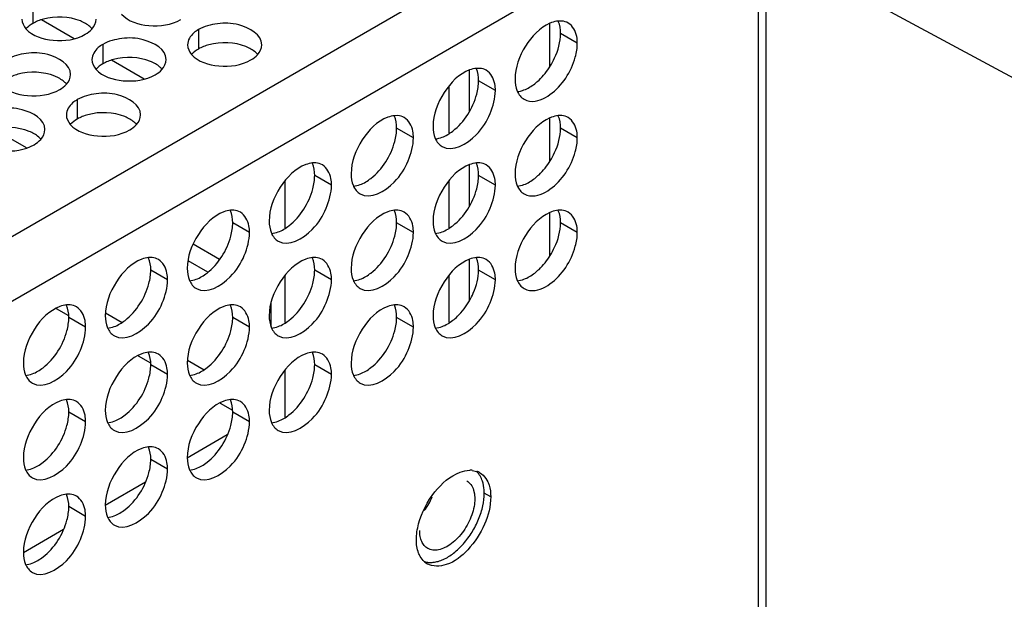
# Model space of a CAD drawing. Header units: inches. Extents: x 0 to 34, y 0 to 22.
# Tile 108 of 116: x 18.562 to 19.226, y 18.955 to 19.345. Entities that reach past the tile are written whole.
import ezdxf

# ---------------------------------------------------------------- set-up
doc = ezdxf.new("R2010")
doc.units = ezdxf.units.IN
doc.header["$LTSCALE"] = 1.87
doc.header["$MEASUREMENT"] = 0
doc.layers.get('0').update_dxf_attribs({"linetype": 'CONTINUOUS'})
for name, color, linetype in [('02___PRT_ALL_AXES', 7, 'CONTINUOUS'), ('0_COMPONENTS', 7, 'CONTINUOUS'), ('DETAIL', 7, 'CONTINUOUS')]:
    doc.layers.add(name, color=color, linetype=linetype)
doc.styles.get("Standard").update_dxf_attribs({"font": 'txt', "width": 0.8})
doc.dimstyles.get("Standard").update_dxf_attribs({"dimtxt": 0.125, "dimasz": 0.18, "dimexe": 0.125, "dimexo": 0.0625, "dimgap": 0.09, "dimtad": 0, "dimtih": 1, "dimtoh": 1, "dimzin": 4, "dimdsep": 46, "dimtxsty": 'STANDARD', "dimblk": '_FILLED', "dimblk1": '_FILLED', "dimblk2": '_FILLED', "dimcen": 0.09, "dimazin": 1, "dimtol": 1, "dimtp": 0.02, "dimtm": 0.02, "dimtfac": 1, "dimtofl": 0, "dimtmove": 0, "dimatfit": 3, "dimldrblk": '_FILLED', "dimfxl": 1, "dimtolj": 1, "dimtzin": 4, "dimarcsym": 0})

# ---------------------------------------------------------------- blocks, each defined once
blk = doc.blocks.new('_FILLED')
at = {"color": 0, "linetype": 'BYBLOCK'}
blk.add_solid([(0, 0), (-1, 0.1736), (-1, -0.1736)], dxfattribs=at)

msp = doc.modelspace()

# ---------------------------------------------------------------- linework, layer by layer
at = {"color": 3, "linetype": 'CONTINUOUS'}
for p, q in [((17.2095, 18.42103), (19.04126, 19.47866)), ((17.22836, 18.38837), (19.06012, 19.446)), ((19.06012, 18.53639), (19.06012, 19.446)), ((19.06529, 18.54437), (19.06529, 19.44233)), ((18.91964, 19.31398), (18.91964, 19.34248)), ((18.86525, 19.31108), (18.86525, 19.28337)), ((18.85158, 19.30038), (18.85158, 19.26854)), ((18.91964, 19.25024), (18.91964, 19.27874)), ((18.56691, 19.25876), (18.5452, 19.2713)), ((18.86525, 19.24733), (18.86525, 19.21962)), ((18.85158, 19.23664), (18.85158, 19.2048)), ((18.91964, 19.1865), (18.91964, 19.21499)), ((18.69699, 19.18365), (18.67938, 19.19382)), ((18.86525, 19.18359), (18.86525, 19.15588)), ((18.85158, 19.1729), (18.85158, 19.14106)), ((18.73184, 19.13802), (18.73184, 19.15489))]:
    msp.add_line(p, q, dxfattribs=at)
at = {"color": 7, "linetype": 'CONTINUOUS'}
for p, q in [((18.68923, 19.17507), (18.67602, 19.18269)), ((18.58711, 19.15048), (18.59534, 19.14573)), ((18.62017, 19.14772), (18.63148, 19.14119)), ((18.64231, 19.11861), (18.65054, 19.11385)), ((18.67537, 19.11585), (18.68668, 19.10932)), ((18.69751, 19.08674), (18.70575, 19.08198)), ((18.67531, 19.05005), (18.70228, 19.06563)), ((18.6201, 19.01818), (18.64708, 19.03375)), ((18.86818, 19.02825), (18.86877, 19.02564)), ((18.86877, 19.02564), (18.869, 19.02242)), ((18.5649, 18.9863), (18.59187, 19.00188))]:
    msp.add_line(p, q, dxfattribs=at)
msp.add_arc((18.79894, 19.04145), 0.04506, 323.09664, 336.90012, dxfattribs=at)
for points, knots in [([(18.87418, 19.03432), (18.87377, 19.03555), (18.87274, 19.03784), (18.87118, 19.03981), (18.87031, 19.04063)], [0, 0, 0, 0, 0.52007, 1, 1, 1, 1]), ([(18.86357, 19.03444), (18.86464, 19.03381), (18.86664, 19.03198), (18.86777, 19.02956), (18.86818, 19.02825)], [0, 0, 0, 0, 0.475245, 1, 1, 1, 1]), ([(18.8754, 19.02612), (18.8754, 19.02686), (18.87531, 19.02963), (18.87483, 19.0324), (18.87418, 19.03432)], [0, 0, 0, 0, 0.266817, 1, 1, 1, 1]), ([(18.83503, 18.98014), (18.83596, 18.97983), (18.83797, 18.97943), (18.84114, 18.97949), (18.84447, 18.98018), (18.84923, 18.98198), (18.85518, 18.98577), (18.86169, 18.99206), (18.86737, 18.9998), (18.87179, 19.00841), (18.87465, 19.01727), (18.8754, 19.02326), (18.8754, 19.02612)], [0, 0, 0, 0, 0.043377, 0.08947, 0.139222, 0.193134, 0.313346, 0.447811, 0.590862, 0.735338, 0.873848, 1, 1, 1, 1]), ([(18.869, 19.02242), (18.869, 19.02064), (18.86861, 19.01692), (18.86707, 19.01136), (18.86465, 19.00582), (18.86146, 19.00059), (18.85769, 18.99595), (18.85352, 18.99216), (18.84919, 18.9894), (18.84612, 18.98829), (18.84463, 18.988)], [0, 0, 0, 0, 0.119122, 0.248873, 0.385175, 0.523141, 0.657693, 0.784153, 0.898869, 1, 1, 1, 1]), ([(18.83732, 18.98898), (18.83645, 18.98948), (18.83483, 18.99084), (18.83311, 18.99366), (18.83208, 18.99713), (18.83188, 18.99966), (18.83188, 19.00099)], [0, 0, 0, 0, 0.217773, 0.450955, 0.710191, 1, 1, 1, 1]), ([(18.84463, 18.988), (18.84335, 18.98775), (18.8408, 18.98759), (18.83835, 18.98838), (18.83732, 18.98898)], [0, 0, 0, 0, 0.523079, 1, 1, 1, 1])]:
    msp.add_open_spline(points, degree=3, knots=knots, dxfattribs=at)
at = {"layer": '02___PRT_ALL_AXES', "color": 7, "linetype": 'CONTINUOUS'}
for p, q in [((18.57129, 19.35564), (18.57129, 19.34258)), ((18.68282, 19.33839), (18.68282, 19.32533)), ((18.93807, 19.32927), (18.92676, 19.3358)), ((18.61843, 19.32843), (18.61843, 19.31536)), ((18.88287, 19.29739), (18.87155, 19.30393)), ((18.60117, 19.29125), (18.60117, 19.27818)), ((18.82766, 19.26552), (18.81635, 19.27205)), ((18.93807, 19.26552), (18.92676, 19.27206)), ((18.77246, 19.23364), (18.76115, 19.24018)), ((18.88287, 19.23365), (18.87155, 19.24018)), ((18.71726, 19.20177), (18.70594, 19.2083)), ((18.82766, 19.20178), (18.81635, 19.20831)), ((18.93807, 19.20178), (18.92676, 19.20832)), ((18.66205, 19.1699), (18.65074, 19.17643)), ((18.77246, 19.1699), (18.76115, 19.17644)), ((18.88287, 19.16991), (18.87155, 19.17644)), ((18.60685, 19.13802), (18.59553, 19.14455)), ((18.71726, 19.13803), (18.70594, 19.14456)), ((18.82766, 19.13803), (18.81635, 19.14457)), ((18.66205, 19.10615), (18.65074, 19.11269)), ((18.77246, 19.10616), (18.76115, 19.11269)), ((18.60685, 19.07428), (18.59553, 19.08081)), ((18.71726, 19.07429), (18.70594, 19.08082)), ((18.66205, 19.04241), (18.65074, 19.04894)), ((18.87976, 19.02371), (18.8754, 19.02623)), ((18.60685, 19.01054), (18.59553, 19.01707))]:
    msp.add_line(p, q, dxfattribs=at)
at = {"layer": '02___PRT_ALL_AXES', "color": 3, "linetype": 'CONTINUOUS'}
for p, q in [((18.92758, 19.34419), (18.92528, 19.34418)), ((18.87238, 19.31231), (18.87008, 19.31231)), ((18.81717, 19.28044), (18.81488, 19.28043)), ((18.92758, 19.28045), (18.92528, 19.28044)), ((18.76197, 19.24857), (18.75967, 19.24856)), ((18.87238, 19.24857), (18.87008, 19.24857)), ((18.70677, 19.21669), (18.70447, 19.21669)), ((18.81717, 19.2167), (18.81488, 19.21669)), ((18.92758, 19.2167), (18.92528, 19.2167)), ((18.65156, 19.18482), (18.64927, 19.18481)), ((18.76197, 19.18482), (18.75967, 19.18482)), ((18.87238, 19.18483), (18.87008, 19.18482)), ((18.59636, 19.15294), (18.59406, 19.15294)), ((18.70677, 19.15295), (18.70447, 19.15294)), ((18.81717, 19.15296), (18.81488, 19.15295)), ((18.65156, 19.12108), (18.64927, 19.12107)), ((18.76197, 19.12108), (18.75967, 19.12108)), ((18.59636, 19.0892), (18.59406, 19.0892)), ((18.70677, 19.08921), (18.70447, 19.0892)), ((18.65156, 19.05733), (18.64927, 19.05733)), ((18.86723, 19.04153), (18.87041, 19.04085)), ((18.87651, 19.03609), (18.87776, 19.03388)), ((18.59636, 19.02546), (18.59406, 19.02545))]:
    msp.add_line(p, q, dxfattribs=at)
for centre, radius, start, end in [((18.92843, 19.32257), 0.02194, 110.52164, 113.55617), ((18.92843, 19.25883), 0.02194, 110.52164, 113.55617), ((18.92843, 19.19508), 0.02194, 110.52164, 113.55617), ((18.86592, 19.02668), 0.01492, 84.95022, 91.07667), ((18.86642, 19.0295), 0.01204, 60.0191, 70.63136), ((18.84298, 18.98893), 0.01198, 227.92734, 239.92382)]:
    msp.add_arc(centre, radius, start, end, dxfattribs=at)
for points, knots in [([(18.63105, 19.34889), (18.63542, 19.34389), (18.65021, 19.33946), (18.66469, 19.34153), (18.67104, 19.34519)], [0, 0, 0, 0, 0.475188, 1, 1, 1, 1]), ([(18.7255, 19.32817), (18.7255, 19.33497), (18.71144, 19.34282), (18.69613, 19.34301), (18.68669, 19.34062), (18.68282, 19.33839)], [0, 0, 0, 0, 0.422557, 0.72235, 1, 1, 1, 1]), ([(18.91966, 19.34268), (18.91277, 19.33968), (18.90166, 19.32784), (18.89612, 19.31282), (18.89612, 19.30504)], [0, 0, 0, 0, 0.491393, 1, 1, 1, 1]), ([(18.93807, 19.32927), (18.93807, 19.33077), (18.93774, 19.33578), (18.93504, 19.34105), (18.93194, 19.34284)], [0, 0, 0, 0, 0.295172, 1, 1, 1, 1]), ([(18.56665, 19.33893), (18.57102, 19.33393), (18.58582, 19.3295), (18.60029, 19.33156), (18.60664, 19.33523)], [0, 0, 0, 0, 0.475188, 1, 1, 1, 1]), ([(18.68282, 19.33839), (18.68173, 19.33776), (18.67821, 19.3354), (18.6755, 19.33121), (18.6755, 19.32819)], [0, 0, 0, 0, 0.295166, 1, 1, 1, 1]), ([(18.61843, 19.32843), (18.61733, 19.32779), (18.61381, 19.32544), (18.61111, 19.32125), (18.61111, 19.31823)], [0, 0, 0, 0, 0.295166, 1, 1, 1, 1]), ([(18.66111, 19.31821), (18.66111, 19.32501), (18.64704, 19.33286), (18.63173, 19.33305), (18.6223, 19.33066), (18.61843, 19.32843)], [0, 0, 0, 0, 0.422557, 0.72235, 1, 1, 1, 1]), ([(18.91966, 19.2946), (18.92792, 19.30054), (18.93588, 19.31289), (18.93807, 19.32611), (18.93807, 19.32927)], [0, 0, 0, 0, 0.763296, 1, 1, 1, 1]), ([(18.59671, 19.30825), (18.59671, 19.31505), (18.58265, 19.3229), (18.56734, 19.32308), (18.5579, 19.3207), (18.55403, 19.31846)], [0, 0, 0, 0, 0.422557, 0.72235, 1, 1, 1, 1]), ([(18.67819, 19.32168), (18.68256, 19.31668), (18.69735, 19.31224), (18.71183, 19.31431), (18.71818, 19.31798)], [0, 0, 0, 0, 0.475188, 1, 1, 1, 1]), ([(18.61379, 19.31171), (18.61816, 19.30671), (18.63296, 19.30228), (18.64743, 19.30434), (18.65378, 19.30801)], [0, 0, 0, 0, 0.475188, 1, 1, 1, 1]), ([(18.86553, 19.31124), (18.85838, 19.30857), (18.84672, 19.29653), (18.84091, 19.28119), (18.84091, 19.27317)], [0, 0, 0, 0, 0.487378, 1, 1, 1, 1]), ([(18.88287, 19.29739), (18.88287, 19.29889), (18.88253, 19.30391), (18.87983, 19.30917), (18.87673, 19.31097)], [0, 0, 0, 0, 0.295172, 1, 1, 1, 1]), ([(18.5494, 19.30175), (18.55377, 19.29675), (18.56856, 19.29232), (18.58304, 19.29438), (18.58939, 19.29805)], [0, 0, 0, 0, 0.475188, 1, 1, 1, 1]), ([(18.64385, 19.28103), (18.64385, 19.28783), (18.62979, 19.29568), (18.61448, 19.29586), (18.60504, 19.29348), (18.60117, 19.29125)], [0, 0, 0, 0, 0.422557, 0.72235, 1, 1, 1, 1]), ([(18.84705, 19.2596), (18.85403, 19.25556), (18.87045, 19.26536), (18.87972, 19.28098), (18.88287, 19.29209), (18.88287, 19.29739)], [0, 0, 0, 0, 0.422551, 0.72235, 1, 1, 1, 1]), ([(18.60117, 19.29125), (18.60008, 19.29061), (18.59656, 19.28826), (18.59385, 19.28407), (18.59385, 19.28105)], [0, 0, 0, 0, 0.295166, 1, 1, 1, 1]), ([(18.90225, 19.29147), (18.90338, 19.29081), (18.90936, 19.28885), (18.91577, 19.2918), (18.91966, 19.2946)], [0, 0, 0, 0, 0.214721, 1, 1, 1, 1]), ([(18.57946, 19.27107), (18.57946, 19.27786), (18.56539, 19.28572), (18.55008, 19.2859), (18.54065, 19.28352), (18.53678, 19.28128)], [0, 0, 0, 0, 0.422557, 0.72235, 1, 1, 1, 1]), ([(18.81033, 19.27936), (18.80318, 19.27669), (18.79152, 19.26465), (18.78571, 19.24932), (18.78571, 19.24129)], [0, 0, 0, 0, 0.487378, 1, 1, 1, 1]), ([(18.82766, 19.26552), (18.82766, 19.26702), (18.82733, 19.27203), (18.82463, 19.2773), (18.82153, 19.27909)], [0, 0, 0, 0, 0.295172, 1, 1, 1, 1]), ([(18.91966, 19.27893), (18.91277, 19.27593), (18.90166, 19.2641), (18.89612, 19.24908), (18.89612, 19.2413)], [0, 0, 0, 0, 0.491393, 1, 1, 1, 1]), ([(18.93807, 19.26552), (18.93807, 19.26703), (18.93774, 19.27204), (18.93504, 19.27731), (18.93194, 19.2791)], [0, 0, 0, 0, 0.295172, 1, 1, 1, 1]), ([(18.59654, 19.27453), (18.60091, 19.26953), (18.6157, 19.2651), (18.63018, 19.26716), (18.63653, 19.27083)], [0, 0, 0, 0, 0.475188, 1, 1, 1, 1]), ([(18.53214, 19.26457), (18.53651, 19.25957), (18.55131, 19.25514), (18.56578, 19.2572), (18.57213, 19.26087)], [0, 0, 0, 0, 0.475188, 1, 1, 1, 1]), ([(18.79184, 19.22772), (18.79883, 19.22368), (18.81524, 19.23348), (18.82451, 19.2491), (18.82766, 19.26022), (18.82766, 19.26552)], [0, 0, 0, 0, 0.422551, 0.72235, 1, 1, 1, 1]), ([(18.91966, 19.23085), (18.92792, 19.23679), (18.93588, 19.24915), (18.93807, 19.26237), (18.93807, 19.26552)], [0, 0, 0, 0, 0.763296, 1, 1, 1, 1]), ([(18.75512, 19.24749), (18.74798, 19.24482), (18.73631, 19.23278), (18.7305, 19.21745), (18.7305, 19.20942)], [0, 0, 0, 0, 0.487378, 1, 1, 1, 1]), ([(18.77246, 19.23364), (18.77246, 19.23514), (18.77213, 19.24016), (18.76943, 19.24543), (18.76632, 19.24722)], [0, 0, 0, 0, 0.295172, 1, 1, 1, 1]), ([(18.86553, 19.2475), (18.85838, 19.24482), (18.84672, 19.23279), (18.84091, 19.21745), (18.84091, 19.20943)], [0, 0, 0, 0, 0.487378, 1, 1, 1, 1]), ([(18.88287, 19.23365), (18.88287, 19.23515), (18.88253, 19.24017), (18.87983, 19.24543), (18.87673, 19.24722)], [0, 0, 0, 0, 0.295172, 1, 1, 1, 1]), ([(18.73664, 19.19585), (18.74362, 19.19181), (18.76004, 19.20161), (18.76931, 19.21723), (18.77246, 19.22834), (18.77246, 19.23364)], [0, 0, 0, 0, 0.422551, 0.72235, 1, 1, 1, 1]), ([(18.84705, 19.19585), (18.85403, 19.19182), (18.87045, 19.20162), (18.87972, 19.21724), (18.88287, 19.22835), (18.88287, 19.23365)], [0, 0, 0, 0, 0.422551, 0.72235, 1, 1, 1, 1]), ([(18.90225, 19.22773), (18.90338, 19.22707), (18.90936, 19.22511), (18.91577, 19.22806), (18.91966, 19.23085)], [0, 0, 0, 0, 0.214721, 1, 1, 1, 1]), ([(18.69992, 19.21562), (18.69277, 19.21294), (18.68111, 19.20091), (18.6753, 19.18557), (18.6753, 19.17755)], [0, 0, 0, 0, 0.487378, 1, 1, 1, 1]), ([(18.71726, 19.20177), (18.71726, 19.20327), (18.71692, 19.20829), (18.71422, 19.21355), (18.71112, 19.21534)], [0, 0, 0, 0, 0.295172, 1, 1, 1, 1]), ([(18.81033, 19.21562), (18.80318, 19.21295), (18.79152, 19.20091), (18.78571, 19.18558), (18.78571, 19.17755)], [0, 0, 0, 0, 0.487378, 1, 1, 1, 1]), ([(18.82766, 19.20178), (18.82766, 19.20328), (18.82733, 19.20829), (18.82463, 19.21356), (18.82153, 19.21535)], [0, 0, 0, 0, 0.295172, 1, 1, 1, 1]), ([(18.93807, 19.20178), (18.93807, 19.20328), (18.93774, 19.2083), (18.93504, 19.21356), (18.93194, 19.21536)], [0, 0, 0, 0, 0.295172, 1, 1, 1, 1]), ([(18.91966, 19.21519), (18.91277, 19.21219), (18.90166, 19.20036), (18.89612, 19.18534), (18.89612, 19.17756)], [0, 0, 0, 0, 0.491393, 1, 1, 1, 1]), ([(18.68143, 19.16397), (18.68842, 19.15994), (18.70483, 19.16974), (18.71411, 19.18536), (18.71726, 19.19647), (18.71726, 19.20177)], [0, 0, 0, 0, 0.422551, 0.72235, 1, 1, 1, 1]), ([(18.79184, 19.16398), (18.79883, 19.15994), (18.81524, 19.16974), (18.82451, 19.18536), (18.82766, 19.19648), (18.82766, 19.20178)], [0, 0, 0, 0, 0.422551, 0.72235, 1, 1, 1, 1]), ([(18.91966, 19.16711), (18.92792, 19.17305), (18.93588, 19.18541), (18.93807, 19.19863), (18.93807, 19.20178)], [0, 0, 0, 0, 0.763296, 1, 1, 1, 1]), ([(18.64472, 19.18374), (18.63757, 19.18107), (18.6259, 19.16903), (18.6201, 19.1537), (18.6201, 19.14567)], [0, 0, 0, 0, 0.487378, 1, 1, 1, 1]), ([(18.66205, 19.1699), (18.66205, 19.1714), (18.66172, 19.17641), (18.65902, 19.18168), (18.65592, 19.18347)], [0, 0, 0, 0, 0.295172, 1, 1, 1, 1]), ([(18.75512, 19.18375), (18.74798, 19.18108), (18.73631, 19.16904), (18.7305, 19.1537), (18.7305, 19.14568)], [0, 0, 0, 0, 0.487378, 1, 1, 1, 1]), ([(18.77246, 19.1699), (18.77246, 19.1714), (18.77213, 19.17642), (18.76943, 19.18168), (18.76632, 19.18348)], [0, 0, 0, 0, 0.295172, 1, 1, 1, 1]), ([(18.86553, 19.18375), (18.85838, 19.18108), (18.84672, 19.16904), (18.84091, 19.15371), (18.84091, 19.14568)], [0, 0, 0, 0, 0.487378, 1, 1, 1, 1]), ([(18.88287, 19.16991), (18.88287, 19.17141), (18.88253, 19.17642), (18.87983, 19.18169), (18.87673, 19.18348)], [0, 0, 0, 0, 0.295172, 1, 1, 1, 1]), ([(18.62623, 19.1321), (18.63321, 19.12806), (18.64963, 19.13786), (18.6589, 19.15348), (18.66205, 19.1646), (18.66205, 19.1699)], [0, 0, 0, 0, 0.422551, 0.72235, 1, 1, 1, 1]), ([(18.73664, 19.13211), (18.74362, 19.12807), (18.76004, 19.13787), (18.76931, 19.15349), (18.77246, 19.1646), (18.77246, 19.1699)], [0, 0, 0, 0, 0.422551, 0.72235, 1, 1, 1, 1]), ([(18.84705, 19.13211), (18.85403, 19.12807), (18.87045, 19.13787), (18.87972, 19.15349), (18.88287, 19.16461), (18.88287, 19.16991)], [0, 0, 0, 0, 0.422551, 0.72235, 1, 1, 1, 1]), ([(18.90225, 19.16399), (18.90338, 19.16333), (18.90936, 19.16136), (18.91577, 19.16431), (18.91966, 19.16711)], [0, 0, 0, 0, 0.214721, 1, 1, 1, 1]), ([(18.58951, 19.15187), (18.58237, 19.1492), (18.5707, 19.13716), (18.56489, 19.12182), (18.56489, 19.1138)], [0, 0, 0, 0, 0.487378, 1, 1, 1, 1]), ([(18.60685, 19.13802), (18.60685, 19.13952), (18.60651, 19.14454), (18.60381, 19.1498), (18.60071, 19.1516)], [0, 0, 0, 0, 0.295172, 1, 1, 1, 1]), ([(18.69992, 19.15187), (18.69277, 19.1492), (18.68111, 19.13716), (18.6753, 19.12183), (18.6753, 19.1138)], [0, 0, 0, 0, 0.487378, 1, 1, 1, 1]), ([(18.71726, 19.13803), (18.71726, 19.13953), (18.71692, 19.14454), (18.71422, 19.14981), (18.71112, 19.1516)], [0, 0, 0, 0, 0.295172, 1, 1, 1, 1]), ([(18.81033, 19.15188), (18.80318, 19.14921), (18.79152, 19.13717), (18.78571, 19.12184), (18.78571, 19.11381)], [0, 0, 0, 0, 0.487378, 1, 1, 1, 1]), ([(18.82766, 19.13803), (18.82766, 19.13953), (18.82733, 19.14455), (18.82463, 19.14982), (18.82153, 19.15161)], [0, 0, 0, 0, 0.295172, 1, 1, 1, 1]), ([(18.57103, 19.10023), (18.57801, 19.09619), (18.59443, 19.10599), (18.6037, 19.12161), (18.60685, 19.13272), (18.60685, 19.13802)], [0, 0, 0, 0, 0.422551, 0.72235, 1, 1, 1, 1]), ([(18.68143, 19.10023), (18.68842, 19.09619), (18.70483, 19.10599), (18.71411, 19.12161), (18.71726, 19.13273), (18.71726, 19.13803)], [0, 0, 0, 0, 0.422551, 0.72235, 1, 1, 1, 1]), ([(18.79184, 19.10024), (18.79883, 19.0962), (18.81524, 19.106), (18.82451, 19.12162), (18.82766, 19.13273), (18.82766, 19.13803)], [0, 0, 0, 0, 0.422551, 0.72235, 1, 1, 1, 1]), ([(18.64472, 19.12), (18.63757, 19.11733), (18.6259, 19.10529), (18.6201, 19.08996), (18.6201, 19.08193)], [0, 0, 0, 0, 0.487378, 1, 1, 1, 1]), ([(18.66205, 19.10615), (18.66205, 19.10765), (18.66172, 19.11267), (18.65902, 19.11794), (18.65592, 19.11973)], [0, 0, 0, 0, 0.295172, 1, 1, 1, 1]), ([(18.75512, 19.12001), (18.74798, 19.11733), (18.73631, 19.1053), (18.7305, 19.08996), (18.7305, 19.08194)], [0, 0, 0, 0, 0.487378, 1, 1, 1, 1]), ([(18.77246, 19.10616), (18.77246, 19.10766), (18.77213, 19.11268), (18.76943, 19.11794), (18.76632, 19.11973)], [0, 0, 0, 0, 0.295172, 1, 1, 1, 1]), ([(18.62623, 19.06836), (18.63321, 19.06432), (18.64963, 19.07412), (18.6589, 19.08974), (18.66205, 19.10085), (18.66205, 19.10615)], [0, 0, 0, 0, 0.422551, 0.72235, 1, 1, 1, 1]), ([(18.73664, 19.06836), (18.74362, 19.06433), (18.76004, 19.07413), (18.76931, 19.08975), (18.77246, 19.10086), (18.77246, 19.10616)], [0, 0, 0, 0, 0.422551, 0.72235, 1, 1, 1, 1]), ([(18.58951, 19.08813), (18.58237, 19.08545), (18.5707, 19.07342), (18.56489, 19.05808), (18.56489, 19.05006)], [0, 0, 0, 0, 0.487378, 1, 1, 1, 1]), ([(18.60685, 19.07428), (18.60685, 19.07578), (18.60651, 19.0808), (18.60381, 19.08606), (18.60071, 19.08785)], [0, 0, 0, 0, 0.295172, 1, 1, 1, 1]), ([(18.69992, 19.08813), (18.69277, 19.08546), (18.68111, 19.07342), (18.6753, 19.05809), (18.6753, 19.05006)], [0, 0, 0, 0, 0.487378, 1, 1, 1, 1]), ([(18.71726, 19.07429), (18.71726, 19.07579), (18.71692, 19.0808), (18.71422, 19.08607), (18.71112, 19.08786)], [0, 0, 0, 0, 0.295172, 1, 1, 1, 1]), ([(18.57103, 19.03648), (18.57801, 19.03245), (18.59443, 19.04225), (18.6037, 19.05787), (18.60685, 19.06898), (18.60685, 19.07428)], [0, 0, 0, 0, 0.422551, 0.72235, 1, 1, 1, 1]), ([(18.68143, 19.03649), (18.68842, 19.03245), (18.70483, 19.04225), (18.71411, 19.05787), (18.71726, 19.06899), (18.71726, 19.07429)], [0, 0, 0, 0, 0.422551, 0.72235, 1, 1, 1, 1]), ([(18.64472, 19.05626), (18.63757, 19.05359), (18.6259, 19.04155), (18.6201, 19.02621), (18.6201, 19.01819)], [0, 0, 0, 0, 0.487378, 1, 1, 1, 1]), ([(18.66205, 19.04241), (18.66205, 19.04391), (18.66172, 19.04893), (18.65902, 19.05419), (18.65592, 19.05599)], [0, 0, 0, 0, 0.295172, 1, 1, 1, 1]), ([(18.62623, 19.00462), (18.63321, 19.00058), (18.64963, 19.01038), (18.6589, 19.026), (18.66205, 19.03711), (18.66205, 19.04241)], [0, 0, 0, 0, 0.422551, 0.72235, 1, 1, 1, 1]), ([(18.83116, 19.00555), (18.83323, 19.01333), (18.84038, 19.02712), (18.85237, 19.03775), (18.85905, 19.04025)], [0, 0, 0, 0, 0.530274, 1, 1, 1, 1]), ([(18.87776, 19.03388), (18.8781, 19.03316), (18.87935, 19.02991), (18.87976, 19.02639), (18.87976, 19.02371)], [0, 0, 0, 0, 0.229946, 1, 1, 1, 1]), ([(18.58951, 19.02438), (18.58237, 19.02171), (18.5707, 19.00967), (18.56489, 18.99434), (18.56489, 18.98631)], [0, 0, 0, 0, 0.487378, 1, 1, 1, 1]), ([(18.60685, 19.01054), (18.60685, 19.01204), (18.60651, 19.01705), (18.60381, 19.02232), (18.60071, 19.02411)], [0, 0, 0, 0, 0.295172, 1, 1, 1, 1]), ([(18.87976, 19.02371), (18.87976, 19.01738), (18.8763, 19.00421), (18.86569, 18.98816), (18.85224, 18.97709), (18.84068, 18.97643), (18.83697, 18.97857)], [0, 0, 0, 0, 0.271573, 0.564811, 0.816436, 1, 1, 1, 1]), ([(18.57103, 18.97274), (18.57801, 18.9687), (18.59443, 18.9785), (18.6037, 18.99412), (18.60685, 19.00524), (18.60685, 19.01054)], [0, 0, 0, 0, 0.422551, 0.72235, 1, 1, 1, 1]), ([(18.83227, 18.98342), (18.83182, 18.98419), (18.83017, 18.98775), (18.82965, 18.99176), (18.82965, 18.99478)], [0, 0, 0, 0, 0.227109, 1, 1, 1, 1])]:
    msp.add_open_spline(points, degree=3, knots=knots, dxfattribs=at)
for points in [[(18.56397, 19.34545), (18.56397, 19.3431), (18.5651, 19.3407), (18.56665, 19.33893)], [(18.61111, 19.33874), (18.61274, 19.34053), (18.61396, 19.343), (18.61396, 19.34543)], [(18.92528, 19.34418), (18.92373, 19.34405), (18.9222, 19.34366), (18.92074, 19.34311)], [(18.93194, 19.34284), (18.93062, 19.3436), (18.9291, 19.34405), (18.92758, 19.34419)], [(18.60664, 19.33523), (18.60828, 19.33618), (18.60984, 19.33734), (18.61111, 19.33874)], [(18.6755, 19.32819), (18.6755, 19.32584), (18.67664, 19.32344), (18.67819, 19.32168)], [(18.72264, 19.32148), (18.72428, 19.32328), (18.7255, 19.32575), (18.7255, 19.32817)], [(18.71818, 19.31798), (18.71982, 19.31892), (18.72137, 19.32008), (18.72264, 19.32148)], [(18.61111, 19.31823), (18.61111, 19.31588), (18.61224, 19.31348), (18.61379, 19.31171)], [(18.65825, 19.31152), (18.65988, 19.31331), (18.6611, 19.31579), (18.66111, 19.31821)], [(18.59385, 19.30156), (18.59549, 19.30335), (18.59671, 19.30582), (18.59671, 19.30825)], [(18.65378, 19.30801), (18.65542, 19.30896), (18.65698, 19.31012), (18.65825, 19.31152)], [(18.87008, 19.31231), (18.86853, 19.31217), (18.86699, 19.31178), (18.86553, 19.31124)], [(18.87673, 19.31097), (18.87542, 19.31173), (18.87389, 19.31218), (18.87238, 19.31231)], [(18.58939, 19.29805), (18.59103, 19.299), (18.59258, 19.30016), (18.59385, 19.30156)], [(18.89612, 19.30504), (18.89612, 19.30229), (18.89652, 19.29946), (18.89761, 19.29693)], [(18.89761, 19.29693), (18.89855, 19.29474), (18.90018, 19.29267), (18.90225, 19.29147)], [(18.59385, 19.28105), (18.59385, 19.2787), (18.59499, 19.2763), (18.59654, 19.27453)], [(18.64099, 19.27434), (18.64263, 19.27613), (18.64385, 19.2786), (18.64385, 19.28103)], [(18.81488, 19.28043), (18.81333, 19.2803), (18.81179, 19.27991), (18.81033, 19.27936)], [(18.82153, 19.27909), (18.82021, 19.27985), (18.81869, 19.2803), (18.81717, 19.28044)], [(18.92528, 19.28044), (18.92373, 19.2803), (18.9222, 19.27992), (18.92074, 19.27937)], [(18.93194, 19.2791), (18.93062, 19.27986), (18.9291, 19.28031), (18.92758, 19.28045)], [(18.5766, 19.26438), (18.57823, 19.26617), (18.57945, 19.26864), (18.57946, 19.27107)], [(18.63653, 19.27083), (18.63817, 19.27178), (18.63972, 19.27294), (18.64099, 19.27434)], [(18.84091, 19.27317), (18.84091, 19.27042), (18.84132, 19.26758), (18.8424, 19.26506)], [(18.57213, 19.26087), (18.57377, 19.26182), (18.57533, 19.26298), (18.5766, 19.26438)], [(18.8424, 19.26506), (18.84335, 19.26287), (18.84498, 19.26079), (18.84705, 19.2596)], [(18.75967, 19.24856), (18.75812, 19.24842), (18.75658, 19.24804), (18.75512, 19.24749)], [(18.76632, 19.24722), (18.76501, 19.24798), (18.76348, 19.24843), (18.76197, 19.24857)], [(18.87008, 19.24857), (18.86853, 19.24843), (18.86699, 19.24804), (18.86553, 19.2475)], [(18.87673, 19.24722), (18.87542, 19.24798), (18.87389, 19.24844), (18.87238, 19.24857)], [(18.78571, 19.24129), (18.78571, 19.23855), (18.78611, 19.23571), (18.7872, 19.23319)], [(18.89612, 19.2413), (18.89612, 19.23855), (18.89652, 19.23572), (18.89761, 19.23319)], [(18.7872, 19.23319), (18.78814, 19.23099), (18.78977, 19.22892), (18.79184, 19.22772)], [(18.89761, 19.23319), (18.89855, 19.231), (18.90018, 19.22892), (18.90225, 19.22773)], [(18.70447, 19.21669), (18.70292, 19.21655), (18.70138, 19.21616), (18.69992, 19.21562)], [(18.71112, 19.21534), (18.70981, 19.2161), (18.70828, 19.21656), (18.70677, 19.21669)], [(18.81488, 19.21669), (18.81333, 19.21656), (18.81179, 19.21617), (18.81033, 19.21562)], [(18.82153, 19.21535), (18.82021, 19.21611), (18.81869, 19.21656), (18.81717, 19.2167)], [(18.92528, 19.2167), (18.92373, 19.21656), (18.9222, 19.21617), (18.92074, 19.21563)], [(18.93194, 19.21536), (18.93062, 19.21612), (18.9291, 19.21657), (18.92758, 19.2167)], [(18.7305, 19.20942), (18.7305, 19.20667), (18.73091, 19.20384), (18.73199, 19.20131)], [(18.84091, 19.20943), (18.84091, 19.20668), (18.84132, 19.20384), (18.8424, 19.20132)], [(18.73199, 19.20131), (18.73294, 19.19912), (18.73457, 19.19704), (18.73664, 19.19585)], [(18.8424, 19.20132), (18.84335, 19.19912), (18.84498, 19.19705), (18.84705, 19.19585)], [(18.64927, 19.18481), (18.64771, 19.18468), (18.64618, 19.18429), (18.64472, 19.18374)], [(18.65592, 19.18347), (18.6546, 19.18423), (18.65308, 19.18468), (18.65156, 19.18482)], [(18.75967, 19.18482), (18.75812, 19.18468), (18.75658, 19.18429), (18.75512, 19.18375)], [(18.76632, 19.18348), (18.76501, 19.18424), (18.76348, 19.18469), (18.76197, 19.18482)], [(18.87008, 19.18482), (18.86853, 19.18469), (18.86699, 19.1843), (18.86553, 19.18375)], [(18.87673, 19.18348), (18.87542, 19.18424), (18.87389, 19.18469), (18.87238, 19.18483)], [(18.6753, 19.17755), (18.6753, 19.1748), (18.6757, 19.17196), (18.67679, 19.16944)], [(18.78571, 19.17755), (18.78571, 19.1748), (18.78611, 19.17197), (18.7872, 19.16944)], [(18.89612, 19.17756), (18.89612, 19.17481), (18.89652, 19.17197), (18.89761, 19.16945)], [(18.67679, 19.16944), (18.67774, 19.16724), (18.67936, 19.16517), (18.68143, 19.16397)], [(18.7872, 19.16944), (18.78814, 19.16725), (18.78977, 19.16518), (18.79184, 19.16398)], [(18.89761, 19.16945), (18.89855, 19.16726), (18.90018, 19.16518), (18.90225, 19.16399)], [(18.59406, 19.15294), (18.59251, 19.1528), (18.59097, 19.15241), (18.58951, 19.15187)], [(18.60071, 19.1516), (18.5994, 19.15236), (18.59787, 19.15281), (18.59636, 19.15294)], [(18.70447, 19.15294), (18.70292, 19.15281), (18.70138, 19.15242), (18.69992, 19.15187)], [(18.71112, 19.1516), (18.70981, 19.15236), (18.70828, 19.15281), (18.70677, 19.15295)], [(18.81488, 19.15295), (18.81333, 19.15281), (18.81179, 19.15243), (18.81033, 19.15188)], [(18.82153, 19.15161), (18.82021, 19.15237), (18.81869, 19.15282), (18.81717, 19.15296)], [(18.6201, 19.14567), (18.6201, 19.14292), (18.6205, 19.14009), (18.62159, 19.13756)], [(18.7305, 19.14568), (18.7305, 19.14293), (18.73091, 19.14009), (18.73199, 19.13757)], [(18.84091, 19.14568), (18.84091, 19.14294), (18.84132, 19.1401), (18.8424, 19.13758)], [(18.62159, 19.13756), (18.62253, 19.13537), (18.62416, 19.1333), (18.62623, 19.1321)], [(18.73199, 19.13757), (18.73294, 19.13538), (18.73457, 19.1333), (18.73664, 19.13211)], [(18.8424, 19.13758), (18.84335, 19.13538), (18.84498, 19.13331), (18.84705, 19.13211)], [(18.64927, 19.12107), (18.64771, 19.12093), (18.64618, 19.12055), (18.64472, 19.12)], [(18.65592, 19.11973), (18.6546, 19.12049), (18.65308, 19.12094), (18.65156, 19.12108)], [(18.75967, 19.12108), (18.75812, 19.12094), (18.75658, 19.12055), (18.75512, 19.12001)], [(18.76632, 19.11973), (18.76501, 19.12049), (18.76348, 19.12095), (18.76197, 19.12108)], [(18.56489, 19.1138), (18.56489, 19.11105), (18.5653, 19.10821), (18.56638, 19.10569)], [(18.6753, 19.1138), (18.6753, 19.11106), (18.6757, 19.10822), (18.67679, 19.1057)], [(18.78571, 19.11381), (18.78571, 19.11106), (18.78611, 19.10823), (18.7872, 19.1057)], [(18.56638, 19.10569), (18.56733, 19.1035), (18.56896, 19.10142), (18.57103, 19.10023)], [(18.67679, 19.1057), (18.67774, 19.1035), (18.67936, 19.10143), (18.68143, 19.10023)], [(18.7872, 19.1057), (18.78814, 19.10351), (18.78977, 19.10143), (18.79184, 19.10024)], [(18.59406, 19.0892), (18.59251, 19.08906), (18.59097, 19.08867), (18.58951, 19.08813)], [(18.60071, 19.08785), (18.5994, 19.08861), (18.59787, 19.08907), (18.59636, 19.0892)], [(18.70447, 19.0892), (18.70292, 19.08907), (18.70138, 19.08868), (18.69992, 19.08813)], [(18.71112, 19.08786), (18.70981, 19.08862), (18.70828, 19.08907), (18.70677, 19.08921)], [(18.6201, 19.08193), (18.6201, 19.07918), (18.6205, 19.07635), (18.62159, 19.07382)], [(18.7305, 19.08194), (18.7305, 19.07919), (18.73091, 19.07635), (18.73199, 19.07383)], [(18.62159, 19.07382), (18.62253, 19.07163), (18.62416, 19.06955), (18.62623, 19.06836)], [(18.73199, 19.07383), (18.73294, 19.07163), (18.73457, 19.06956), (18.73664, 19.06836)], [(18.64927, 19.05733), (18.64771, 19.05719), (18.64618, 19.0568), (18.64472, 19.05626)], [(18.65592, 19.05599), (18.6546, 19.05675), (18.65308, 19.0572), (18.65156, 19.05733)], [(18.56489, 19.05006), (18.56489, 19.04731), (18.5653, 19.04447), (18.56638, 19.04195)], [(18.6753, 19.05006), (18.6753, 19.04731), (18.6757, 19.04448), (18.67679, 19.04195)], [(18.56638, 19.04195), (18.56733, 19.03975), (18.56896, 19.03768), (18.57103, 19.03648)], [(18.67679, 19.04195), (18.67774, 19.03976), (18.67936, 19.03769), (18.68143, 19.03649)], [(18.85905, 19.04025), (18.86115, 19.04103), (18.8634, 19.04155), (18.86564, 19.04159)], [(18.87243, 19.03992), (18.87405, 19.03899), (18.87545, 19.03763), (18.87651, 19.03609)], [(18.59406, 19.02545), (18.59251, 19.02532), (18.59097, 19.02493), (18.58951, 19.02438)], [(18.60071, 19.02411), (18.5994, 19.02487), (18.59787, 19.02532), (18.59636, 19.02546)], [(18.6201, 19.01819), (18.6201, 19.01544), (18.6205, 19.0126), (18.62159, 19.01008)], [(18.62159, 19.01008), (18.62253, 19.00789), (18.62416, 19.00581), (18.62623, 19.00462)], [(18.82965, 18.99478), (18.82965, 18.9984), (18.83023, 19.00205), (18.83116, 19.00555)], [(18.56489, 18.98631), (18.56489, 18.98357), (18.5653, 18.98073), (18.56638, 18.97821)], [(18.83495, 18.98004), (18.83388, 18.98101), (18.83298, 18.98217), (18.83227, 18.98342)], [(18.56638, 18.97821), (18.56733, 18.97601), (18.56896, 18.97394), (18.57103, 18.97274)]]:
    msp.add_open_spline(points, degree=3, dxfattribs=at)
at = {"layer": '02___PRT_ALL_AXES', "color": 7, "linetype": 'CONTINUOUS'}
for points in [[(18.57129, 19.34258), (18.56965, 19.34163), (18.5681, 19.34047), (18.56682, 19.33907)], [(18.92676, 19.3358), (18.92676, 19.33855), (18.92635, 19.34138), (18.92527, 19.34391)], [(18.68282, 19.32533), (18.68118, 19.32438), (18.67963, 19.32322), (18.67836, 19.32182)], [(18.61843, 19.31536), (18.61679, 19.31442), (18.61524, 19.31326), (18.61396, 19.31186)], [(18.87155, 19.30393), (18.87155, 19.30667), (18.87115, 19.30951), (18.87006, 19.31203)], [(18.90214, 19.29773), (18.90476, 19.29871), (18.90721, 19.30021), (18.90942, 19.30194)], [(18.89759, 19.29666), (18.89914, 19.2968), (18.90068, 19.29718), (18.90214, 19.29773)], [(18.60117, 19.27818), (18.59953, 19.27724), (18.59798, 19.27608), (18.59671, 19.27467)], [(18.81635, 19.27205), (18.81635, 19.2748), (18.81595, 19.27764), (18.81486, 19.28016)], [(18.92676, 19.27206), (18.92676, 19.27481), (18.92635, 19.27764), (18.92527, 19.28017)], [(18.84693, 19.26586), (18.84956, 19.26684), (18.85201, 19.26834), (18.85422, 19.27006)], [(18.84238, 19.26479), (18.84394, 19.26492), (18.84547, 19.26531), (18.84693, 19.26586)], [(18.76115, 19.24018), (18.76115, 19.24292), (18.76074, 19.24576), (18.75965, 19.24828)], [(18.87155, 19.24018), (18.87155, 19.24293), (18.87115, 19.24577), (18.87006, 19.24829)], [(18.79173, 19.23398), (18.79436, 19.23496), (18.7968, 19.23646), (18.79901, 19.23819)], [(18.90214, 19.23399), (18.90476, 19.23497), (18.90721, 19.23647), (18.90942, 19.23819)], [(18.78718, 19.23291), (18.78873, 19.23305), (18.79027, 19.23344), (18.79173, 19.23398)], [(18.89759, 19.23292), (18.89914, 19.23305), (18.90068, 19.23344), (18.90214, 19.23399)], [(18.70594, 19.2083), (18.70594, 19.21105), (18.70554, 19.21389), (18.70445, 19.21641)], [(18.81635, 19.20831), (18.81635, 19.21106), (18.81595, 19.21389), (18.81486, 19.21642)], [(18.92676, 19.20832), (18.92676, 19.21106), (18.92635, 19.2139), (18.92527, 19.21642)], [(18.73198, 19.20104), (18.73353, 19.20117), (18.73507, 19.20156), (18.73653, 19.20211)], [(18.73653, 19.20211), (18.73915, 19.20309), (18.7416, 19.20459), (18.74381, 19.20631)], [(18.84238, 19.20104), (18.84394, 19.20118), (18.84547, 19.20157), (18.84693, 19.20211)], [(18.84693, 19.20211), (18.84956, 19.2031), (18.85201, 19.20459), (18.85422, 19.20632)], [(18.65074, 19.17643), (18.65074, 19.17918), (18.65033, 19.18201), (18.64925, 19.18454)], [(18.76115, 19.17644), (18.76115, 19.17918), (18.76074, 19.18202), (18.75965, 19.18454)], [(18.87155, 19.17644), (18.87155, 19.17919), (18.87115, 19.18203), (18.87006, 19.18455)], [(18.67677, 19.16916), (18.67832, 19.1693), (18.67986, 19.16969), (18.68132, 19.17023)], [(18.68132, 19.17023), (18.68395, 19.17122), (18.6864, 19.17271), (18.68861, 19.17444)], [(18.78718, 19.16917), (18.78873, 19.16931), (18.79027, 19.16969), (18.79173, 19.17024)], [(18.79173, 19.17024), (18.79436, 19.17122), (18.7968, 19.17272), (18.79901, 19.17445)], [(18.89759, 19.16918), (18.89914, 19.16931), (18.90068, 19.1697), (18.90214, 19.17025)], [(18.90214, 19.17025), (18.90476, 19.17123), (18.90721, 19.17273), (18.90942, 19.17445)], [(18.59553, 19.14455), (18.59553, 19.1473), (18.59513, 19.15014), (18.59404, 19.15266)], [(18.70594, 19.14456), (18.70594, 19.14731), (18.70554, 19.15015), (18.70445, 19.15267)], [(18.81635, 19.14457), (18.81635, 19.14732), (18.81595, 19.15015), (18.81486, 19.15268)], [(18.62612, 19.13836), (18.62874, 19.13934), (18.63119, 19.14084), (18.6334, 19.14257)], [(18.73653, 19.13837), (18.73915, 19.13935), (18.7416, 19.14085), (18.74381, 19.14257)], [(18.84693, 19.13837), (18.84956, 19.13935), (18.85201, 19.14085), (18.85422, 19.14258)], [(18.62157, 19.13729), (18.62312, 19.13743), (18.62466, 19.13781), (18.62612, 19.13836)], [(18.73198, 19.1373), (18.73353, 19.13743), (18.73507, 19.13782), (18.73653, 19.13837)], [(18.84238, 19.1373), (18.84394, 19.13744), (18.84547, 19.13783), (18.84693, 19.13837)], [(18.65074, 19.11269), (18.65074, 19.11543), (18.65033, 19.11827), (18.64925, 19.12079)], [(18.76115, 19.11269), (18.76115, 19.11544), (18.76074, 19.11828), (18.75965, 19.1208)], [(18.57091, 19.10649), (18.57354, 19.10747), (18.57599, 19.10897), (18.5782, 19.11069)], [(18.68132, 19.10649), (18.68395, 19.10747), (18.6864, 19.10897), (18.68861, 19.1107)], [(18.79173, 19.1065), (18.79436, 19.10748), (18.7968, 19.10898), (18.79901, 19.1107)], [(18.56636, 19.10541), (18.56792, 19.10555), (18.56945, 19.10594), (18.57091, 19.10649)], [(18.67677, 19.10542), (18.67832, 19.10556), (18.67986, 19.10595), (18.68132, 19.10649)], [(18.78718, 19.10543), (18.78873, 19.10556), (18.79027, 19.10595), (18.79173, 19.1065)], [(18.59553, 19.08081), (18.59553, 19.08356), (18.59513, 19.0864), (18.59404, 19.08892)], [(18.70594, 19.08082), (18.70594, 19.08357), (18.70554, 19.0864), (18.70445, 19.08893)], [(18.62612, 19.07462), (18.62874, 19.0756), (18.63119, 19.0771), (18.6334, 19.07882)], [(18.73653, 19.07462), (18.73915, 19.07561), (18.7416, 19.0771), (18.74381, 19.07883)], [(18.62157, 19.07355), (18.62312, 19.07368), (18.62466, 19.07407), (18.62612, 19.07462)], [(18.73198, 19.07355), (18.73353, 19.07369), (18.73507, 19.07408), (18.73653, 19.07462)], [(18.65074, 19.04894), (18.65074, 19.05169), (18.65033, 19.05453), (18.64925, 19.05705)], [(18.57091, 19.04274), (18.57354, 19.04373), (18.57599, 19.04522), (18.5782, 19.04695)], [(18.68132, 19.04275), (18.68395, 19.04373), (18.6864, 19.04523), (18.68861, 19.04696)], [(18.56636, 19.04167), (18.56792, 19.04181), (18.56945, 19.0422), (18.57091, 19.04274)], [(18.67677, 19.04168), (18.67832, 19.04182), (18.67986, 19.0422), (18.68132, 19.04275)], [(18.59553, 19.01707), (18.59553, 19.01982), (18.59513, 19.02266), (18.59404, 19.02518)], [(18.62157, 19.0098), (18.62312, 19.00994), (18.62466, 19.01033), (18.62612, 19.01088)], [(18.62612, 19.01088), (18.62874, 19.01186), (18.63119, 19.01336), (18.6334, 19.01508)], [(18.57091, 18.979), (18.57354, 18.97998), (18.57599, 18.98148), (18.5782, 18.98321)], [(18.56636, 18.97793), (18.56792, 18.97807), (18.56945, 18.97846), (18.57091, 18.979)]]:
    msp.add_open_spline(points, degree=3, dxfattribs=at)
for points, knots in [([(18.60331, 19.3442), (18.5956, 19.34731), (18.58372, 19.34777), (18.5735, 19.34386), (18.57129, 19.34258)], [0, 0, 0, 0, 0.764737, 1, 1, 1, 1]), ([(18.61128, 19.33888), (18.6108, 19.33943), (18.6085, 19.34168), (18.60561, 19.34327), (18.60331, 19.3442)], [0, 0, 0, 0, 0.226307, 1, 1, 1, 1]), ([(18.91984, 19.31384), (18.92093, 19.31559), (18.92457, 19.32238), (18.92676, 19.33014), (18.92676, 19.3358)], [0, 0, 0, 0, 0.266759, 1, 1, 1, 1]), ([(18.71484, 19.32694), (18.70713, 19.33006), (18.69525, 19.33051), (18.68504, 19.3266), (18.68282, 19.32533)], [0, 0, 0, 0, 0.764737, 1, 1, 1, 1]), ([(18.72282, 19.32162), (18.72234, 19.32217), (18.72003, 19.32443), (18.71715, 19.32601), (18.71484, 19.32694)], [0, 0, 0, 0, 0.226307, 1, 1, 1, 1]), ([(18.65045, 19.31698), (18.64274, 19.3201), (18.63086, 19.32055), (18.62064, 19.31664), (18.61843, 19.31536)], [0, 0, 0, 0, 0.764737, 1, 1, 1, 1]), ([(18.65842, 19.31166), (18.65794, 19.31221), (18.65564, 19.31446), (18.65275, 19.31605), (18.65045, 19.31698)], [0, 0, 0, 0, 0.226307, 1, 1, 1, 1]), ([(18.58605, 19.30702), (18.57834, 19.31013), (18.56646, 19.31059), (18.55625, 19.30668), (18.55403, 19.3054)], [0, 0, 0, 0, 0.764737, 1, 1, 1, 1]), ([(18.90942, 19.30194), (18.91041, 19.30271), (18.9144, 19.30619), (18.91773, 19.3104), (18.91984, 19.31384)], [0, 0, 0, 0, 0.237469, 1, 1, 1, 1]), ([(18.59403, 19.3017), (18.59355, 19.30225), (18.59124, 19.3045), (18.58835, 19.30609), (18.58605, 19.30702)], [0, 0, 0, 0, 0.226307, 1, 1, 1, 1]), ([(18.85422, 19.27006), (18.86199, 19.27613), (18.86951, 19.28808), (18.87155, 19.30089), (18.87155, 19.30393)], [0, 0, 0, 0, 0.764744, 1, 1, 1, 1]), ([(18.63319, 19.2798), (18.62548, 19.28292), (18.6136, 19.28337), (18.60339, 19.27946), (18.60117, 19.27818)], [0, 0, 0, 0, 0.764737, 1, 1, 1, 1]), ([(18.64117, 19.27448), (18.64069, 19.27503), (18.63838, 19.27728), (18.6355, 19.27887), (18.63319, 19.2798)], [0, 0, 0, 0, 0.226307, 1, 1, 1, 1]), ([(18.5688, 19.26984), (18.56109, 19.27295), (18.54921, 19.2734), (18.53899, 19.2695), (18.53678, 19.26822)], [0, 0, 0, 0, 0.764737, 1, 1, 1, 1]), ([(18.57677, 19.26452), (18.57629, 19.26507), (18.57399, 19.26732), (18.5711, 19.26891), (18.5688, 19.26984)], [0, 0, 0, 0, 0.226307, 1, 1, 1, 1]), ([(18.79901, 19.23819), (18.80679, 19.24426), (18.8143, 19.2562), (18.81635, 19.26902), (18.81635, 19.27205)], [0, 0, 0, 0, 0.764744, 1, 1, 1, 1]), ([(18.91984, 19.25009), (18.92093, 19.25185), (18.92457, 19.25864), (18.92676, 19.26639), (18.92676, 19.27206)], [0, 0, 0, 0, 0.266759, 1, 1, 1, 1]), ([(18.90942, 19.23819), (18.91041, 19.23897), (18.9144, 19.24244), (18.91773, 19.24666), (18.91984, 19.25009)], [0, 0, 0, 0, 0.237469, 1, 1, 1, 1]), ([(18.74381, 19.20631), (18.75158, 19.21239), (18.7591, 19.22433), (18.76115, 19.23714), (18.76115, 19.24018)], [0, 0, 0, 0, 0.764744, 1, 1, 1, 1]), ([(18.85422, 19.20632), (18.86199, 19.21239), (18.86951, 19.22434), (18.87155, 19.23715), (18.87155, 19.24018)], [0, 0, 0, 0, 0.764744, 1, 1, 1, 1]), ([(18.68861, 19.17444), (18.69638, 19.18051), (18.7039, 19.19246), (18.70594, 19.20527), (18.70594, 19.2083)], [0, 0, 0, 0, 0.764744, 1, 1, 1, 1]), ([(18.79901, 19.17445), (18.80679, 19.18052), (18.8143, 19.19246), (18.81635, 19.20527), (18.81635, 19.20831)], [0, 0, 0, 0, 0.764744, 1, 1, 1, 1]), ([(18.91984, 19.18635), (18.92093, 19.18811), (18.92457, 19.1949), (18.92676, 19.20265), (18.92676, 19.20832)], [0, 0, 0, 0, 0.266759, 1, 1, 1, 1]), ([(18.90942, 19.17445), (18.91041, 19.17523), (18.9144, 19.1787), (18.91773, 19.18292), (18.91984, 19.18635)], [0, 0, 0, 0, 0.237469, 1, 1, 1, 1]), ([(18.6334, 19.14257), (18.64118, 19.14864), (18.64869, 19.16058), (18.65074, 19.17339), (18.65074, 19.17643)], [0, 0, 0, 0, 0.764744, 1, 1, 1, 1]), ([(18.74381, 19.14257), (18.75158, 19.14864), (18.7591, 19.16059), (18.76115, 19.1734), (18.76115, 19.17644)], [0, 0, 0, 0, 0.764744, 1, 1, 1, 1]), ([(18.86542, 19.15579), (18.86638, 19.15746), (18.86963, 19.1639), (18.87155, 19.17115), (18.87155, 19.17644)], [0, 0, 0, 0, 0.267149, 1, 1, 1, 1]), ([(18.85422, 19.14258), (18.8553, 19.14342), (18.85966, 19.14725), (18.86321, 19.15196), (18.86542, 19.15579)], [0, 0, 0, 0, 0.237163, 1, 1, 1, 1]), ([(18.5782, 19.11069), (18.58597, 19.11676), (18.59349, 19.12871), (18.59553, 19.14152), (18.59553, 19.14455)], [0, 0, 0, 0, 0.764744, 1, 1, 1, 1]), ([(18.68861, 19.1107), (18.69638, 19.11677), (18.7039, 19.12871), (18.70594, 19.14153), (18.70594, 19.14456)], [0, 0, 0, 0, 0.764744, 1, 1, 1, 1]), ([(18.79901, 19.1107), (18.80679, 19.11678), (18.8143, 19.12872), (18.81635, 19.14153), (18.81635, 19.14457)], [0, 0, 0, 0, 0.764744, 1, 1, 1, 1]), ([(18.6334, 19.07882), (18.64118, 19.0849), (18.64869, 19.09684), (18.65074, 19.10965), (18.65074, 19.11269)], [0, 0, 0, 0, 0.764744, 1, 1, 1, 1]), ([(18.74381, 19.07883), (18.75158, 19.0849), (18.7591, 19.09685), (18.76115, 19.10966), (18.76115, 19.11269)], [0, 0, 0, 0, 0.764744, 1, 1, 1, 1]), ([(18.5782, 19.04695), (18.58597, 19.05302), (18.59349, 19.06497), (18.59553, 19.07778), (18.59553, 19.08081)], [0, 0, 0, 0, 0.764744, 1, 1, 1, 1]), ([(18.68861, 19.04696), (18.69638, 19.05303), (18.7039, 19.06497), (18.70594, 19.07778), (18.70594, 19.08082)], [0, 0, 0, 0, 0.764744, 1, 1, 1, 1]), ([(18.6334, 19.01508), (18.64118, 19.02115), (18.64869, 19.0331), (18.65074, 19.04591), (18.65074, 19.04894)], [0, 0, 0, 0, 0.764744, 1, 1, 1, 1]), ([(18.5782, 18.98321), (18.58597, 18.98928), (18.59349, 19.00122), (18.59553, 19.01404), (18.59553, 19.01707)], [0, 0, 0, 0, 0.764744, 1, 1, 1, 1])]:
    msp.add_open_spline(points, degree=3, knots=knots, dxfattribs=at)
at = {"layer": '0_COMPONENTS', "color": 7, "linetype": 'CONTINUOUS'}
for p, q in [((18.59911, 19.33229), (18.57717, 19.34496)), ((18.64625, 19.30507), (18.62431, 19.31774)), ((18.74127, 19.20485), (18.74127, 19.23673)), ((18.74127, 19.14111), (18.74127, 19.17299)), ((18.74127, 19.07736), (18.74127, 19.10925))]:
    msp.add_line(p, q, dxfattribs=at)

# ---------------------------------------------------------------- leaders
at = {"layer": 'DETAIL', "color": 2, "linetype": 'CONTINUOUS'}
for points in [[(18.76564, 19.55715), (19.63169, 19.09014)], [(18.90628, 18.12056), (19.63169, 19.09014)]]:
    msp.add_leader(points, dimstyle='STANDARD', override={"dimtad": 0, "dimldrblk": 'DOT'}, dxfattribs=at)

doc.saveas('drawing.dxf')
